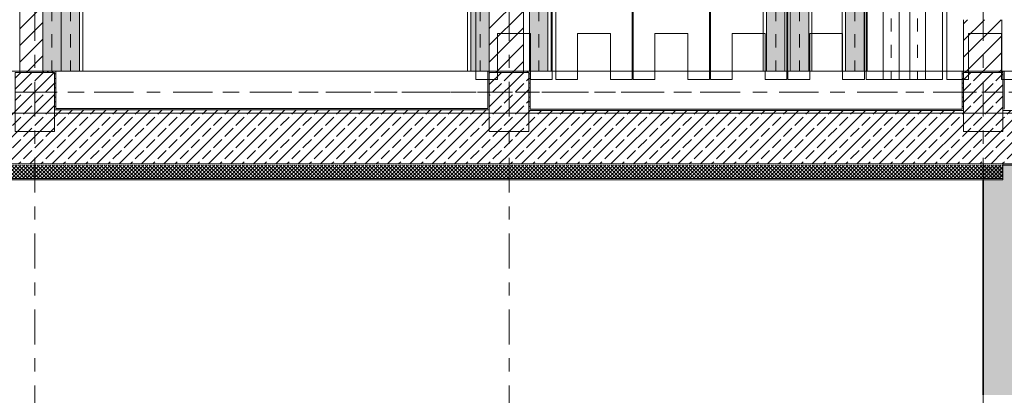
# Model space of a CAD drawing. Header units: metres. Extents: x -3.6 to 84.5, y -11 to 16.8.
# Tile 19 of 34: x 36.4 to 43.9, y -1.8 to 1.1. Entities that reach past the tile are written whole.
import ezdxf

# ---------------------------------------------------------------- set-up
doc = ezdxf.new("R2010")
doc.units = ezdxf.units.M
doc.header["$MEASUREMENT"] = 0
for name, pattern in [('Achse', [0.2, 0.1, -0.05, 0, -0.05]), ('Strichlinie doppelt', [0.546806, 0.264583, -0.105833, 0.070556, -0.105833]), ('STRICHPUNKT', [0.015, 0.0075, -0.00375, 0, -0.00375]), ('Wipeout_Contour', [1, 0, -1])]:
    doc.linetypes.add(name, pattern=pattern)
for name, color, linetype in [('301 - Elemente.Linie', 7, 'Continuous'), ('302 - Elemente.Schraffur', 7, 'Continuous'), ('305 - Elemente.Linie_ Schraffur - Deckenspiegel', 7, 'Continuous'), ('451 - Universal.Achsen Raster', 7, 'Continuous'), ('604 - Struktur.Wand Aussen', 7, 'Continuous'), ('605 - Struktur.Wand Innen', 7, 'Continuous'), ('607 - Struktur.Stütze', 7, 'Continuous'), ('608 - Struktur.Träger', 7, 'Continuous'), ('612 - Struktur.Stahlbau', 7, 'Continuous'), ('Neubau_612 - Struktur.Stahlbau', 7, 'Continuous'), ('Neubau_653 - Abdeckung.TB Verkofferung', 7, 'Continuous')]:
    doc.layers.add(name, color=color, linetype=linetype)
pattern_1 = [(0, (0, 0), (0, 0.08660254), [0, -0.05]), (0, (0.025, 0.0433), (0, 0.08660254), [0, -0.05])]
pattern_2 = [(45, (0, 0), (-0.0848528, 0.0848528), []), (45, (-0.04243, 0.04243), (-0.0848528, 0.0848528), [0.09, -0.03])]
pattern_3 = [(45, (0, 0), (-0.0636396, 0.0636396), [])]
pattern_4 = [(45, (0, 0), (-0.014142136, 0.014142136), []), (135, (0, 0), (0.014142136, 0.014142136), [])]
pattern_5 = [(45, (0, 0), (-0.01767767, 0.01767767), [0, -0.025])]

msp = doc.modelspace()

# ---------------------------------------------------------------- hatches: boundary and pattern name
at = {"layer": '302 - Elemente.Schraffur', "linetype": 'Continuous', "lineweight": 0, "true_color": 0x151515}
msp.add_hatch(color=250, dxfattribs=at).paths.add_polyline_path([(43.73, -1.7492), (55.21, -1.7492), (55.21, -0.005), (54.38, -0.005), (54.38, 0.035), (52.315, 0.035), (52.315, -0.005), (43.73, -0.005)])
at = {"layer": '604 - Struktur.Wand Aussen', "linetype": 'Continuous', "lineweight": 0, "true_color": 0x000000}
h = msp.add_hatch(dxfattribs=at)
h.set_pattern_fill('Beton__Stahlbeton_0001', color=18, style=0, pattern_type=2)
h.set_pattern_definition(pattern_2)
h.paths.add_polyline_path([(32.93, 0.25), (32.93, 0.005), (40.13, 0.005), (40.13, 0.25), (39.98, 0.25), (39.98, 0.415), (36.68, 0.415), (36.68, 0.25), (36.38, 0.25), (36.38, 0.415), (33.08, 0.415), (33.08, 0.25)])
h = msp.add_hatch(dxfattribs=at)
h.set_pattern_fill('Gips_0001', color=18, style=0, pattern_type=2)
h.set_pattern_definition(pattern_5)
h.paths.add_polyline_path([(36.69, 0.425), (36.69, 0.415), (39.97, 0.415), (39.97, 0.425)])
h = msp.add_hatch(dxfattribs=at)
h.set_pattern_fill('Beton__Stahlbeton_0001', color=18, style=0, pattern_type=2)
h.set_pattern_definition(pattern_2)
h.paths.add_polyline_path([(40.28, 0.25), (40.13, 0.25), (40.13, 0.005), (43.88, 0.005), (43.88, 0.25), (43.58, 0.25), (43.58, 0.41), (40.28, 0.41)])
h = msp.add_hatch(dxfattribs=at)
h.set_pattern_fill('Gips_0001', color=18, style=0, pattern_type=2)
h.set_pattern_definition(pattern_5)
h.paths.add_polyline_path([(43.57, 0.42), (40.29, 0.42), (40.29, 0.41), (43.57, 0.41)])
h = msp.add_hatch(dxfattribs=at)
h.set_pattern_fill('Beton__Stahlbeton_0001', color=18, style=0, pattern_type=2)
h.set_pattern_definition(pattern_2)
h.paths.add_polyline_path([(43.88, 0.41), (43.88, 0.005), (50.93, 0.005), (50.93, 0.25), (50.78, 0.25), (50.78, 0.41), (47.48, 0.41), (47.48, 0.25), (47.18, 0.25), (47.18, 0.41)])
h = msp.add_hatch(dxfattribs=at)
h.set_pattern_fill('Verputz_0001', color=18, style=0, pattern_type=2)
h.set_pattern_definition(pattern_1)
h.paths.add_polyline_path([(43.88, -0.005), (50.93, -0.005), (50.93, 0.005), (43.88, 0.005)])
h = msp.add_hatch(dxfattribs=at)
h.set_pattern_fill('Dämmung__hart_2_0001', color=18, style=0, pattern_type=2)
h.set_pattern_definition(pattern_4)
h.paths.add_polyline_path([(32.93, -0.105), (40.13, -0.105), (40.13, -0.005), (32.93, -0.005)])
h = msp.add_hatch(dxfattribs=at)
h.set_pattern_fill('Dämmung__hart_2_0001', color=18, style=0, pattern_type=2)
h.set_pattern_definition(pattern_4)
h.paths.add_polyline_path([(40.13, -0.105), (43.88, -0.105), (43.88, -0.005), (40.13, -0.005)])
h = msp.add_hatch(dxfattribs=at)
h.set_pattern_fill('Verputz_0001', color=18, style=0, pattern_type=2)
h.set_pattern_definition(pattern_1)
h.paths.add_polyline_path([(32.93, -0.115), (40.13, -0.115), (40.13, -0.105), (32.93, -0.105)])
h = msp.add_hatch(dxfattribs=at)
h.set_pattern_fill('Verputz_0001', color=18, style=0, pattern_type=2)
h.set_pattern_definition(pattern_1)
h.paths.add_polyline_path([(40.13, -0.115), (43.88, -0.115), (43.88, -0.105), (40.13, -0.105)])
at = {"layer": '607 - Struktur.Stütze', "linetype": 'Continuous', "lineweight": 0, "true_color": 0x000000}
h = msp.add_hatch(dxfattribs=at)
h.set_pattern_fill('Gips_0001', color=18, style=0, pattern_type=2)
h.set_pattern_definition(pattern_5)
h.paths.add_polyline_path([(36.69, 0.425), (36.68, 0.425), (36.68, 0.415), (36.69, 0.415)])
h = msp.add_hatch(dxfattribs=at)
h.set_pattern_fill('Gips_0001', color=18, style=0, pattern_type=2)
h.set_pattern_definition(pattern_5)
h.paths.add_polyline_path([(39.98, 0.425), (39.97, 0.425), (39.97, 0.415), (39.98, 0.415)])
h = msp.add_hatch(dxfattribs=at)
h.set_pattern_fill('Gips_0001', color=18, style=0, pattern_type=2)
h.set_pattern_definition(pattern_5)
h.paths.add_polyline_path([(40.29, 0.42), (40.28, 0.42), (40.28, 0.41), (40.29, 0.41)])
h = msp.add_hatch(dxfattribs=at)
h.set_pattern_fill('Gips_0001', color=18, style=0, pattern_type=2)
h.set_pattern_definition(pattern_5)
h.paths.add_polyline_path([(43.57, 0.42), (43.57, 0.41), (43.58, 0.41), (43.58, 0.42)])
h = msp.add_hatch(dxfattribs=at)
h.set_pattern_fill('Gips_0001', color=18, style=0, pattern_type=2)
h.set_pattern_definition(pattern_5)
h.paths.add_polyline_path([(43.88, 0.41), (43.89, 0.41), (43.89, 0.42), (43.88, 0.42)])
at = {"layer": '612 - Struktur.Stahlbau', "linetype": 'Continuous', "lineweight": 0, "true_color": 0x30307f}
for points in [[(36.73, 5.19), (36.87, 5.19), (36.87, 0.71), (36.73, 0.71)], [(40.285, 5.19), (40.425, 5.19), (40.425, 0.71), (40.285, 0.71)], [(42.085, 5.19), (42.225, 5.19), (42.225, 0.71), (42.085, 0.71)], [(42.265, 5.19), (42.405, 5.19), (42.405, 0.71), (42.265, 0.71)], [(42.685, 5.19), (42.825, 5.19), (42.825, 0.71), (42.685, 0.71)]]:
    msp.add_hatch(color=177, dxfattribs=at).paths.add_polyline_path(points)

# ---------------------------------------------------------------- linework, layer by layer
at = {"layer": '301 - Elemente.Linie', "color": 7, "linetype": 'Continuous', "lineweight": 35, "flags": 128}
msp.add_lwpolyline([(43.73, -0.115), (43.73, -1.7492)], dxfattribs=at)
at = {"layer": '305 - Elemente.Linie_ Schraffur - Deckenspiegel', "color": 7, "linetype": 'Continuous', "lineweight": 9}
for points in [[(40.485, 5.31), (40.485, 0.645), (40.65, 0.645), (40.65, 0.995), (40.9, 0.995), (40.9, 0.645), (41.065, 0.645), (41.065, 5.31), (40.9, 5.31), (40.9, 4.96), (40.65, 4.96), (40.65, 5.31)], [(41.0725, 5.31), (41.0725, 0.645), (41.2375, 0.645), (41.2375, 0.995), (41.4875, 0.995), (41.4875, 0.645), (41.6525, 0.645), (41.6525, 5.31), (41.4875, 5.31), (41.4875, 4.96), (41.2375, 4.96), (41.2375, 5.31)], [(41.6585, 5.31), (41.6585, 0.645), (41.8235, 0.645), (41.8235, 0.995), (42.0735, 0.995), (42.0735, 0.645), (42.2385, 0.645), (42.2385, 5.31), (42.0735, 5.31), (42.0735, 4.96), (41.8235, 4.96), (41.8235, 5.31)], [(42.2475, 5.31), (42.2475, 0.645), (42.4125, 0.645), (42.4125, 0.995), (42.6625, 0.995), (42.6625, 0.645), (42.8275, 0.645), (42.8275, 5.31), (42.6625, 5.31), (42.6625, 4.96), (42.4125, 4.96), (42.4125, 5.31)], [(42.9715, 0.645), (43.0915, 0.645), (43.0915, 5.31), (42.9715, 5.31)], [(43.1715, 0.645), (43.2915, 0.645), (43.2915, 5.31), (43.1715, 5.31)]]:
    msp.add_lwpolyline(points, close=True, dxfattribs=at)
at = {"layer": '305 - Elemente.Linie_ Schraffur - Deckenspiegel', "color": 7, "linetype": 'Continuous', "lineweight": 9, "flags": 128}
msp.add_lwpolyline([(42.8415, 5.31), (43.4215, 5.31), (43.4215, 0.645), (42.8415, 0.645)], close=True, dxfattribs=at)
at = {"layer": '305 - Elemente.Linie_ Schraffur - Deckenspiegel', "color": 7, "linetype": 'STRICHPUNKT', "lineweight": 9}
for points in [[(43.0315, 5.31), (43.0315, 0.645)], [(43.2315, 5.31), (43.2315, 0.645)]]:
    msp.add_lwpolyline(points, dxfattribs=at)
at = {"layer": '451 - Universal.Achsen Raster', "color": 160, "linetype": 'Strichlinie doppelt', "lineweight": 9, "true_color": 0x3232ff}
msp.add_line((64.935, 0.55), (-3.175, 0.55), dxfattribs=at)
at = {"layer": '604 - Struktur.Wand Aussen', "color": 7, "linetype": 'Continuous', "lineweight": 18}
for p, q in [((39.98, 0.415), (36.68, 0.415)), ((43.58, 0.41), (40.28, 0.41)), ((47.18, 0.41), (43.88, 0.41)), ((32.93, 0.005), (40.13, 0.005)), ((40.13, 0.005), (43.88, 0.005)), ((43.88, 0.005), (50.93, 0.005))]:
    msp.add_line(p, q, dxfattribs=at)
at = {"layer": '604 - Struktur.Wand Aussen', "color": 7, "linetype": 'Continuous', "lineweight": 13}
for p, q in [((32.93, -0.105), (40.13, -0.105)), ((40.13, -0.105), (43.88, -0.105))]:
    msp.add_line(p, q, dxfattribs=at)
at = {"layer": '604 - Struktur.Wand Aussen', "color": 7, "linetype": 'Continuous', "lineweight": 13, "flags": 128}
for points in [[(39.97, 0.425), (36.69, 0.425)], [(43.57, 0.42), (40.29, 0.42)], [(43.88, -0.005), (43.88, 0.005)], [(43.88, -0.005), (43.88, 0.005)], [(43.88, -0.005), (50.93, -0.005)], [(43.88, -0.105), (43.88, -0.005)], [(32.93, -0.115), (40.13, -0.115)], [(40.13, -0.115), (43.88, -0.115)], [(43.88, -0.115), (43.88, -0.105)]]:
    msp.add_lwpolyline(points, dxfattribs=at)
at = {"layer": '608 - Struktur.Träger', "color": 7, "linetype": 'Achse', "lineweight": 9}
msp.add_line((0.38, 0.55), (61.88, 0.55), dxfattribs=at)
at = {"layer": '608 - Struktur.Träger', "color": 7, "linetype": 'Continuous', "lineweight": 13}
msp.add_line((0.38, 0.39), (61.88, 0.39), dxfattribs=at)
at = {"layer": 'Neubau_612 - Struktur.Stahlbau', "color": 1, "linetype": 'Achse', "lineweight": 9}
for p, q in [((36.66, 5.19), (36.66, 0.71)), ((36.8, 5.19), (36.8, 0.71)), ((39.91, 5.19), (39.91, 0.71)), ((40.355, 5.19), (40.355, 0.71)), ((42.155, 5.19), (42.155, 0.71)), ((42.335, 5.19), (42.335, 0.71)), ((42.755, 5.19), (42.755, 0.71))]:
    msp.add_line(p, q, dxfattribs=at)
at = {"layer": 'Neubau_612 - Struktur.Stahlbau', "color": 1, "linetype": 'Continuous', "lineweight": 13}
for p, q in [((36.73, 5.19), (36.73, 0.71)), ((36.73, 5.19), (36.73, 0.71)), ((36.87, 5.19), (36.87, 0.71)), ((39.84, 5.19), (39.84, 0.71)), ((40.285, 5.19), (40.285, 0.71)), ((40.425, 5.19), (40.425, 0.71)), ((42.085, 5.19), (42.085, 0.71)), ((42.225, 5.19), (42.225, 0.71)), ((42.265, 5.19), (42.265, 0.71)), ((42.405, 5.19), (42.405, 0.71)), ((42.685, 5.19), (42.685, 0.71)), ((42.825, 5.19), (42.825, 0.71)), ((36.73, 0.71), (36.87, 0.71)), ((40.285, 0.71), (40.425, 0.71)), ((42.085, 0.71), (42.225, 0.71)), ((42.265, 0.71), (42.405, 0.71)), ((42.685, 0.71), (42.825, 0.71))]:
    msp.add_line(p, q, dxfattribs=at)
at = {"layer": 'Neubau_653 - Abdeckung.TB Verkofferung', "color": 1, "linetype": 'Continuous', "lineweight": 9}
for p, q in [((36.59, 0.71), (36.59, 5.19)), ((36.895, 0.71), (36.895, 5.19)), ((39.815, 0.71), (39.815, 5.19)), ((39.98, 0.71), (39.98, 5.19)), ((40.24, 0.71), (40.24, 5.19)), ((40.45, 0.71), (40.45, 5.19)), ((42.06, 0.71), (42.06, 5.19)), ((42.43, 0.71), (42.43, 5.19)), ((42.66, 0.71), (42.66, 5.19)), ((42.85, 0.71), (42.85, 5.19)), ((36.895, 0.71), (36.59, 0.71)), ((39.98, 0.71), (39.815, 0.71)), ((40.45, 0.71), (40.24, 0.71)), ((42.43, 0.71), (42.06, 0.71)), ((42.85, 0.71), (42.66, 0.71))]:
    msp.add_line(p, q, dxfattribs=at)

# ---------------------------------------------------------------- wipeouts: each hides what was drawn before it
at = {"color": 254, "linetype": 'Wipeout_Contour', "lineweight": 0, "ltscale": 174.94994}
msp.add_wipeout([(43.58, 0.7), (43.87, 0.7), (43.87, 1.1), (43.58, 1.1)], dxfattribs=at).dxf.layer = '605 - Struktur.Wand Innen'

# ---------------------------------------------------------------- next in the draw order: hatches: boundary and pattern name
at = {"layer": '605 - Struktur.Wand Innen', "linetype": 'Continuous', "lineweight": 0, "true_color": 0x000000}
h = msp.add_hatch(dxfattribs=at)
h.set_pattern_fill('MW_Ziegel_0001', color=18, style=0, pattern_type=2)
h.set_pattern_definition(pattern_3)
h.paths.add_polyline_path([(43.58, 0.7), (43.87, 0.7), (43.87, 1.1), (43.58, 1.1)])
at = {"layer": '607 - Struktur.Stütze', "linetype": 'Continuous', "lineweight": 0, "true_color": 0x000000}
h = msp.add_hatch(dxfattribs=at)
h.set_pattern_fill('Gips_0001', color=18, style=0, pattern_type=2)
h.set_pattern_definition(pattern_5)
h.paths.add_polyline_path([(43.57, 0.71), (43.57, 0.42), (43.58, 0.42), (43.58, 0.7), (43.58, 0.71)])
h = msp.add_hatch(dxfattribs=at)
h.set_pattern_fill('Beton__Stahlbeton_0001', color=18, style=0, pattern_type=2)
h.set_pattern_definition(pattern_2)
h.paths.add_polyline_path([(43.58, 0.25), (43.88, 0.25), (43.88, 0.7), (43.58, 0.7)])
h = msp.add_hatch(dxfattribs=at)
h.set_pattern_fill('Gips_0001', color=18, style=0, pattern_type=2)
h.set_pattern_definition(pattern_5)
h.paths.add_polyline_path([(43.87, 0.7), (43.88, 0.7), (43.88, 0.42), (43.89, 0.42), (43.89, 0.71), (43.87, 0.71)])

# ---------------------------------------------------------------- next in the draw order: linework, layer by layer
at = {"layer": '305 - Elemente.Linie_ Schraffur - Deckenspiegel', "color": 7, "linetype": 'Continuous', "lineweight": 9}
msp.add_lwpolyline([(43.454, 5.31), (43.454, 0.645), (43.619, 0.645), (43.619, 0.995), (43.869, 0.995), (43.869, 0.645), (44.034, 0.645), (44.034, 5.31), (43.869, 5.31), (43.869, 4.96), (43.619, 4.96), (43.619, 5.31)], close=True, dxfattribs=at)
at = {"layer": '451 - Universal.Achsen Raster', "color": 160, "linetype": 'Strichlinie doppelt', "lineweight": 9, "true_color": 0x3232ff}
msp.add_line((43.73, -10.585), (43.73, 16.355), dxfattribs=at)
at = {"layer": '605 - Struktur.Wand Innen', "color": 7, "linetype": 'Continuous', "lineweight": 18, "flags": 128}
for points in [[(43.58, 1.1), (43.58, 0.7)], [(43.87, 0.7), (43.87, 1.1)]]:
    msp.add_lwpolyline(points, dxfattribs=at)
at = {"layer": '607 - Struktur.Stütze', "color": 7, "linetype": 'Continuous', "lineweight": 5, "flags": 128}
for points in [[(43.58, 0.71), (43.57, 0.71), (43.57, 0.42)], [(43.89, 0.42), (43.89, 0.71), (43.87, 0.71)]]:
    msp.add_lwpolyline(points, dxfattribs=at)
at = {"layer": '607 - Struktur.Stütze', "color": 7, "linetype": 'Continuous', "lineweight": 13, "flags": 128}
msp.add_lwpolyline([(43.58, 0.25), (43.88, 0.25), (43.88, 0.7), (43.58, 0.7)], close=True, dxfattribs=at)

# ---------------------------------------------------------------- next in the draw order: wipeouts: each hides what was drawn before it
at = {"color": 254, "linetype": 'Wipeout_Contour', "lineweight": 0, "ltscale": 146.958899}
msp.add_wipeout([(36.59, 0.7), (36.59, 5.86), (36.415, 5.86), (36.415, 0.7)], dxfattribs=at).dxf.layer = '605 - Struktur.Wand Innen'
at = {"color": 254, "linetype": 'Wipeout_Contour', "lineweight": 0, "ltscale": 161.127324}
msp.add_wipeout([(40.24, 0.7), (40.24, 5.2), (39.98, 5.2), (39.98, 0.7)], dxfattribs=at).dxf.layer = '605 - Struktur.Wand Innen'

# ---------------------------------------------------------------- next in the draw order: hatches: boundary and pattern name
at = {"layer": '605 - Struktur.Wand Innen', "linetype": 'Continuous', "lineweight": 0, "true_color": 0x000000}
h = msp.add_hatch(dxfattribs=at)
h.set_pattern_fill('MW_Ziegel_0001', color=18, style=0, pattern_type=2)
h.set_pattern_definition(pattern_3)
h.paths.add_polyline_path([(36.59, 0.7), (36.59, 5.86), (36.415, 5.86), (36.415, 0.7)])
h = msp.add_hatch(dxfattribs=at)
h.set_pattern_fill('MW_Ziegel_0001', color=18, style=0, pattern_type=2)
h.set_pattern_definition(pattern_3)
h.paths.add_polyline_path([(40.24, 0.7), (40.24, 5.2), (39.98, 5.2), (39.98, 0.7)])
at = {"layer": '607 - Struktur.Stütze', "linetype": 'Continuous', "lineweight": 0, "true_color": 0x000000}
h = msp.add_hatch(dxfattribs=at)
h.set_pattern_fill('Beton__Stahlbeton_0001', color=18, style=0, pattern_type=2)
h.set_pattern_definition(pattern_2)
h.paths.add_polyline_path([(36.38, 0.25), (36.68, 0.25), (36.68, 0.7), (36.38, 0.7)])
h = msp.add_hatch(dxfattribs=at)
h.set_pattern_fill('Gips_0001', color=18, style=0, pattern_type=2)
h.set_pattern_definition(pattern_5)
h.paths.add_polyline_path([(36.59, 0.7), (36.68, 0.7), (36.68, 0.425), (36.69, 0.425), (36.69, 0.71), (36.59, 0.71)])
h = msp.add_hatch(dxfattribs=at)
h.set_pattern_fill('Gips_0001', color=18, style=0, pattern_type=2)
h.set_pattern_definition(pattern_5)
h.paths.add_polyline_path([(39.97, 0.71), (39.97, 0.425), (39.98, 0.425), (39.98, 0.7), (39.98, 0.71)])
h = msp.add_hatch(dxfattribs=at)
h.set_pattern_fill('Beton__Stahlbeton_0001', color=18, style=0, pattern_type=2)
h.set_pattern_definition(pattern_2)
h.paths.add_polyline_path([(39.98, 0.25), (40.28, 0.25), (40.28, 0.7), (39.98, 0.7)])
h = msp.add_hatch(dxfattribs=at)
h.set_pattern_fill('Gips_0001', color=18, style=0, pattern_type=2)
h.set_pattern_definition(pattern_5)
h.paths.add_polyline_path([(40.29, 0.71), (40.24, 0.71), (40.24, 0.7), (40.28, 0.7), (40.28, 0.42), (40.29, 0.42)])
at = {"layer": '612 - Struktur.Stahlbau', "linetype": 'Continuous', "lineweight": 0, "true_color": 0x30307f}
for points in [[(36.59, 5.19), (36.73, 5.19), (36.73, 0.71), (36.59, 0.71)], [(39.84, 5.19), (39.98, 5.19), (39.98, 0.71), (39.84, 0.71)]]:
    msp.add_hatch(color=177, dxfattribs=at).paths.add_polyline_path(points)

# ---------------------------------------------------------------- next in the draw order: linework, layer by layer
at = {"layer": '305 - Elemente.Linie_ Schraffur - Deckenspiegel', "color": 7, "linetype": 'Continuous', "lineweight": 9}
msp.add_lwpolyline([(39.8785, 5.31), (39.8785, 0.645), (40.0435, 0.645), (40.0435, 0.995), (40.2935, 0.995), (40.2935, 0.645), (40.4585, 0.645), (40.4585, 5.31), (40.2935, 5.31), (40.2935, 4.96), (40.0435, 4.96), (40.0435, 5.31)], close=True, dxfattribs=at)
at = {"layer": '451 - Universal.Achsen Raster', "color": 160, "linetype": 'Strichlinie doppelt', "lineweight": 9, "true_color": 0x3232ff}
for p, q in [((36.53, -10.585), (36.53, 16.355)), ((40.13, -10.585), (40.13, 16.355))]:
    msp.add_line(p, q, dxfattribs=at)
at = {"layer": '605 - Struktur.Wand Innen', "color": 7, "linetype": 'Continuous', "lineweight": 18, "flags": 128}
for points in [[(36.415, 5.86), (36.415, 0.7)], [(40.24, 0.7), (40.24, 5.2)], [(36.59, 0.7), (36.59, 3.59)], [(39.98, 3.59), (39.98, 0.7)]]:
    msp.add_lwpolyline(points, dxfattribs=at)
at = {"layer": '607 - Struktur.Stütze', "color": 7, "linetype": 'Continuous', "lineweight": 13, "flags": 128}
for points in [[(36.38, 0.25), (36.68, 0.25), (36.68, 0.7), (36.38, 0.7)], [(39.98, 0.25), (40.28, 0.25), (40.28, 0.7), (39.98, 0.7)]]:
    msp.add_lwpolyline(points, close=True, dxfattribs=at)
at = {"layer": '607 - Struktur.Stütze', "color": 7, "linetype": 'Continuous', "lineweight": 5, "flags": 128}
for points in [[(36.69, 0.425), (36.69, 0.71), (36.59, 0.71)], [(39.98, 0.71), (39.97, 0.71), (39.97, 0.425)], [(40.29, 0.42), (40.29, 0.71), (40.24, 0.71)]]:
    msp.add_lwpolyline(points, dxfattribs=at)
at = {"layer": '608 - Struktur.Träger', "color": 7, "linetype": 'Continuous', "lineweight": 13}
msp.add_line((0.38, 0.71), (61.88, 0.71), dxfattribs=at)
at = {"layer": 'Neubau_612 - Struktur.Stahlbau', "color": 1, "linetype": 'Continuous', "lineweight": 13}
for p, q in [((36.59, 5.19), (36.59, 0.71)), ((39.98, 5.19), (39.98, 0.71)), ((36.59, 0.71), (36.73, 0.71)), ((39.84, 0.71), (39.98, 0.71))]:
    msp.add_line(p, q, dxfattribs=at)

doc.saveas('drawing.dxf')
